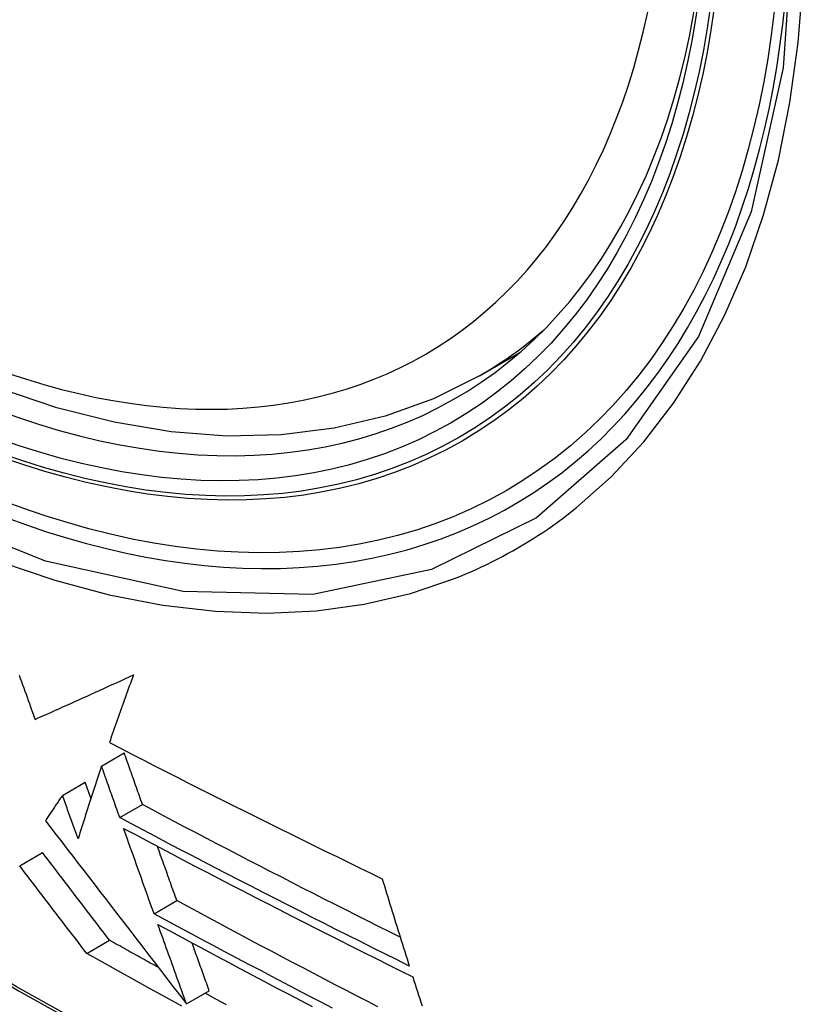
# Model space of a CAD drawing. Header units: inches. Extents: x 581 to 683, y 228 to 312.
# Tile 20 of 104: x 581.779 to 581.985, y 297.967 to 298.222. Entities that reach past the tile are written whole.
import ezdxf

# ---------------------------------------------------------------- set-up
doc = ezdxf.new("R2010")
doc.units = ezdxf.units.IN
doc.header["$MEASUREMENT"] = 0
doc.layers.add('Visible Edges(ANSI)', color=7, linetype='Continuous', lineweight=25)
doc.layers.add('Visible Tangent Edges(ANSI)', color=7, linetype='Continuous', lineweight=25)

msp = doc.modelspace()

# ---------------------------------------------------------------- linework, layer by layer
at = {"layer": 'Visible Edges(ANSI)'}
for p, q in [((581.8981, 298.13007), (581.90841, 298.13601)), ((581.80028, 298.02901), (581.80616, 298.0324)), ((581.79017, 298.02142), (581.79606, 298.02481)), ((581.79755, 298.02069), (581.79606, 298.02481)), ((581.80501, 298.01564), (581.8109, 298.01903)), ((581.77911, 298.00319), (581.78501, 298.00658)), ((581.81389, 297.99075), (581.81978, 297.99415)), ((581.79646, 297.98049), (581.80236, 297.98388)), ((581.82227, 297.9674), (581.82816, 297.97079)), ((581.82227, 297.9674), (581.82227, 297.9674))]:
    msp.add_line(p, q, dxfattribs=at)
at = {"layer": 'Visible Edges(ANSI)', "flags": 128}
for points in [[(581.8981, 298.13007), (581.88622, 298.12414), (581.87366, 298.11961), (581.86049, 298.11648), (581.84682, 298.11477), (581.83273, 298.11447), (581.8183, 298.11557), (581.8036, 298.11802), (581.78868, 298.1218), (581.77363, 298.12688), (581.75848, 298.13322), (581.74332, 298.14078), (581.72818, 298.14951), (581.71314, 298.15938), (581.69825, 298.17034), (581.68358, 298.18234), (581.66918, 298.19531), (581.65512, 298.2092), (581.64145, 298.22395)], [(581.77898, 298.05252), (581.77927, 298.05171), (581.77957, 298.05089), (581.77986, 298.05007), (581.78015, 298.04925), (581.78045, 298.04843), (581.78074, 298.04762), (581.78103, 298.0468), (581.78132, 298.04598), (581.78162, 298.04517), (581.78191, 298.04435), (581.7822, 298.04353), (581.78249, 298.04272), (581.78279, 298.04191), (581.78308, 298.04109)], [(581.78308, 298.04109), (581.78409, 298.04154), (581.7851, 298.042), (581.78612, 298.04245), (581.78715, 298.04291), (581.78817, 298.04337), (581.78921, 298.04384), (581.79024, 298.0443), (581.79128, 298.04477), (581.79233, 298.04524), (581.79338, 298.04571), (581.79443, 298.04619), (581.79549, 298.04666), (581.79656, 298.04714), (581.79762, 298.04763), (581.7987, 298.04811), (581.79977, 298.0486), (581.80086, 298.04909), (581.80194, 298.04959), (581.80304, 298.05008), (581.80413, 298.05058), (581.80524, 298.05108), (581.80634, 298.05159), (581.80746, 298.05209), (581.80857, 298.05261)], [(581.80857, 298.05261), (581.8083, 298.05187), (581.80802, 298.05113), (581.80775, 298.05039), (581.80748, 298.04965), (581.80721, 298.04891), (581.80694, 298.04818), (581.80667, 298.04744), (581.8064, 298.04671), (581.80614, 298.04597), (581.80587, 298.04524), (581.80561, 298.04451), (581.80535, 298.04378), (581.80509, 298.04305), (581.80483, 298.04232), (581.80458, 298.04159), (581.80432, 298.04087), (581.80407, 298.04014), (581.80382, 298.03942), (581.80357, 298.0387), (581.80332, 298.03798), (581.80307, 298.03726), (581.80282, 298.03654), (581.80257, 298.03582), (581.80233, 298.03511)], [(581.80233, 298.03511), (581.80523, 298.0336), (581.80814, 298.03209), (581.81106, 298.03059), (581.81398, 298.02909), (581.81691, 298.02759), (581.81985, 298.0261), (581.82278, 298.02461), (581.82572, 298.02312), (581.82867, 298.02164), (581.83162, 298.02016), (581.83457, 298.01868), (581.83752, 298.01721), (581.84047, 298.01574), (581.84343, 298.01427), (581.84638, 298.01281), (581.84934, 298.01135), (581.85229, 298.0099), (581.85525, 298.00845), (581.8582, 298.007), (581.86115, 298.00556), (581.8641, 298.00413), (581.86705, 298.00269), (581.86999, 298.00127), (581.87293, 297.99984)], [(581.8109, 298.01903), (581.8107, 298.01959), (581.8105, 298.02014), (581.81031, 298.0207), (581.81011, 298.02126), (581.80991, 298.02181), (581.80971, 298.02237), (581.80952, 298.02293), (581.80932, 298.02348), (581.80912, 298.02404), (581.80892, 298.0246), (581.80873, 298.02516), (581.80853, 298.02571), (581.80833, 298.02627), (581.80813, 298.02683), (581.80794, 298.02739), (581.80774, 298.02794), (581.80754, 298.0285), (581.80734, 298.02906), (581.80715, 298.02962), (581.80695, 298.03017), (581.80675, 298.03073), (581.80656, 298.03129), (581.80636, 298.03184), (581.80616, 298.0324)], [(581.80028, 298.02901), (581.80001, 298.02822), (581.79975, 298.02743), (581.79949, 298.02664), (581.79923, 298.02585), (581.79897, 298.02506), (581.79871, 298.02427), (581.79846, 298.02348), (581.7982, 298.02269), (581.79794, 298.0219), (581.79769, 298.02111), (581.79744, 298.02032), (581.79718, 298.01954), (581.79693, 298.01875), (581.79668, 298.01796), (581.79643, 298.01718), (581.79618, 298.0164), (581.79593, 298.01562), (581.79569, 298.01484), (581.79544, 298.01406), (581.7952, 298.01328), (581.79495, 298.0125), (581.79471, 298.01173), (581.79447, 298.01096), (581.79423, 298.01019)], [(581.80501, 298.01564), (581.80482, 298.0162), (581.80462, 298.01675), (581.80442, 298.01731), (581.80422, 298.01787), (581.80403, 298.01842), (581.80383, 298.01898), (581.80363, 298.01954), (581.80343, 298.02009), (581.80324, 298.02065), (581.80304, 298.02121), (581.80284, 298.02177), (581.80264, 298.02232), (581.80245, 298.02288), (581.80225, 298.02344), (581.80205, 298.024), (581.80185, 298.02455), (581.80166, 298.02511), (581.80146, 298.02567), (581.80126, 298.02623), (581.80106, 298.02678), (581.80087, 298.02734), (581.80067, 298.0279), (581.80047, 298.02846), (581.80028, 298.02901)], [(581.79017, 298.02142), (581.78998, 298.02115), (581.7898, 298.02087), (581.78961, 298.0206), (581.78943, 298.02032), (581.78924, 298.02005), (581.78906, 298.01977), (581.78887, 298.0195), (581.78869, 298.01922), (581.7885, 298.01895), (581.78832, 298.01868), (581.78813, 298.0184), (581.78795, 298.01813), (581.78777, 298.01785), (581.78758, 298.01758), (581.7874, 298.01731), (581.78721, 298.01703), (581.78703, 298.01676), (581.78685, 298.01649), (581.78667, 298.01622), (581.78648, 298.01594), (581.7863, 298.01567), (581.78612, 298.0154), (581.78594, 298.01513), (581.78575, 298.01485)], [(581.79423, 298.01019), (581.79406, 298.01066), (581.79389, 298.01112), (581.79372, 298.01159), (581.79355, 298.01206), (581.79338, 298.01253), (581.79321, 298.01299), (581.79304, 298.01346), (581.79287, 298.01393), (581.79271, 298.0144), (581.79254, 298.01487), (581.79237, 298.01533), (581.7922, 298.0158), (581.79203, 298.01627), (581.79186, 298.01674), (581.79169, 298.01721), (581.79152, 298.01768), (581.79135, 298.01814), (581.79118, 298.01861), (581.79101, 298.01908), (581.79085, 298.01955), (581.79068, 298.02002), (581.79051, 298.02048), (581.79034, 298.02095), (581.79017, 298.02142)], [(581.87761, 297.98467), (581.87479, 297.98607), (581.87198, 297.98748), (581.86917, 297.9889), (581.86636, 297.99031), (581.86355, 297.99173), (581.86074, 297.99315), (581.85794, 297.99457), (581.85514, 297.99599), (581.85234, 297.99742), (581.84955, 297.99885), (581.84676, 298.00028), (581.84397, 298.00171), (581.84119, 298.00314), (581.83841, 298.00458), (581.83564, 298.00601), (581.83287, 298.00745), (581.83011, 298.00889), (581.82735, 298.01033), (581.8246, 298.01178), (581.82185, 298.01322), (581.8191, 298.01467), (581.81636, 298.01612), (581.81363, 298.01758), (581.8109, 298.01903)], [(581.78575, 298.01485), (581.78716, 298.01302), (581.78858, 298.01118), (581.78999, 298.00935), (581.79141, 298.0075), (581.79283, 298.00565), (581.79426, 298.00379), (581.7957, 298.00192), (581.79714, 298.00005), (581.7986, 297.99816), (581.80006, 297.99625), (581.80154, 297.99433), (581.80303, 297.9924), (581.80453, 297.99045), (581.80605, 297.98848), (581.80758, 297.98649), (581.80913, 297.98447), (581.8107, 297.98244), (581.81229, 297.98037), (581.81389, 297.97829), (581.81552, 297.97617), (581.81717, 297.97403), (581.81885, 297.97185), (581.82055, 297.96964), (581.82227, 297.9674)], [(581.87995, 297.97722), (581.87678, 297.9788), (581.87361, 297.98037), (581.87045, 297.98195), (581.86729, 297.98353), (581.86413, 297.98512), (581.86097, 297.9867), (581.85782, 297.98829), (581.85467, 297.98988), (581.85152, 297.99148), (581.84838, 297.99307), (581.84525, 297.99467), (581.84212, 297.99627), (581.83899, 297.99787), (581.83588, 297.99947), (581.83276, 298.00108), (581.82966, 298.00268), (581.82656, 298.00429), (581.82347, 298.00591), (581.82038, 298.00752), (581.8173, 298.00914), (581.81422, 298.01076), (581.81115, 298.01238), (581.80808, 298.01401), (581.80501, 298.01564)], [(581.806, 298.01287), (581.80906, 298.01124), (581.81212, 298.00961), (581.81519, 298.00799), (581.81827, 298.00636), (581.82135, 298.00474), (581.82444, 298.00312), (581.82754, 298.00151), (581.83064, 297.99989), (581.83375, 297.99828), (581.83686, 297.99667), (581.83998, 297.99506), (581.8431, 297.99346), (581.84623, 297.99186), (581.84936, 297.99026), (581.85249, 297.98866), (581.85563, 297.98706), (581.85878, 297.98547), (581.86192, 297.98388), (581.86507, 297.9823), (581.86822, 297.98071), (581.87138, 297.97913), (581.87453, 297.97755), (581.87769, 297.97598), (581.88084, 297.9744)], [(581.81389, 297.99075), (581.81356, 297.99167), (581.81323, 297.99259), (581.8129, 297.99351), (581.81257, 297.99443), (581.81225, 297.99535), (581.81192, 297.99627), (581.81159, 297.99719), (581.81126, 297.99811), (581.81093, 297.99904), (581.8106, 297.99996), (581.81027, 298.00088), (581.80994, 298.0018), (581.80961, 298.00273), (581.80928, 298.00365), (581.80895, 298.00457), (581.80862, 298.0055), (581.80829, 298.00642), (581.80797, 298.00734), (581.80764, 298.00826), (581.80731, 298.00919), (581.80698, 298.01011), (581.80665, 298.01103), (581.80632, 298.01195), (581.806, 298.01287)], [(581.80236, 297.98388), (581.80164, 297.98482), (581.80093, 297.98575), (581.80021, 297.98669), (581.79949, 297.98763), (581.79877, 297.98857), (581.79805, 297.98951), (581.79733, 297.99045), (581.79661, 297.9914), (581.79589, 297.99234), (581.79516, 297.99329), (581.79444, 297.99424), (581.79371, 297.99518), (581.79299, 297.99613), (581.79226, 297.99708), (581.79153, 297.99803), (581.79081, 297.99898), (581.79008, 297.99994), (581.78936, 298.00089), (581.78863, 298.00184), (581.7879, 298.00279), (581.78718, 298.00374), (581.78645, 298.00469), (581.78573, 298.00564), (581.78501, 298.00658)], [(581.81978, 297.99415), (581.81957, 297.99473), (581.81936, 297.99531), (581.81915, 297.9959), (581.81894, 297.99648), (581.81873, 297.99707), (581.81852, 297.99765), (581.81831, 297.99824), (581.8181, 297.99883), (581.81789, 297.99941), (581.81768, 298), (581.81747, 298.00059), (581.81726, 298.00117), (581.81706, 298.00176), (581.81685, 298.00235), (581.81664, 298.00293), (581.81643, 298.00352), (581.81622, 298.00411), (581.81601, 298.0047), (581.8158, 298.00528), (581.81559, 298.00587), (581.81538, 298.00646), (581.81517, 298.00705), (581.81496, 298.00763), (581.81475, 298.00822)], [(581.79646, 297.98049), (581.79574, 297.98142), (581.79503, 297.98236), (581.79431, 297.98329), (581.7936, 297.98423), (581.79288, 297.98517), (581.79216, 297.98611), (581.79143, 297.98705), (581.79071, 297.988), (581.78999, 297.98894), (581.78926, 297.98989), (581.78854, 297.99084), (581.78781, 297.99179), (581.78709, 297.99274), (581.78636, 297.99369), (581.78564, 297.99464), (581.78491, 297.99559), (581.78418, 297.99654), (581.78346, 297.99749), (581.78273, 297.99844), (581.78201, 297.99939), (581.78128, 298.00034), (581.78056, 298.00129), (581.77983, 298.00224), (581.77911, 298.00319)], [(581.87293, 297.99984), (581.87321, 297.9989), (581.8735, 297.99795), (581.87379, 297.99701), (581.87408, 297.99606), (581.87437, 297.99512), (581.87466, 297.99417), (581.87495, 297.99323), (581.87524, 297.99228), (581.87554, 297.99134), (581.87583, 297.99039), (581.87612, 297.98945), (581.87641, 297.98851), (581.87671, 297.98756), (581.877, 297.98662), (581.87729, 297.98568), (581.87759, 297.98474), (581.87788, 297.98379), (581.87818, 297.98285), (581.87847, 297.98191), (581.87877, 297.98098), (581.87906, 297.98004), (581.87936, 297.9791), (581.87965, 297.97816), (581.87995, 297.97722)], [(581.87177, 297.96666), (581.869, 297.96809), (581.86624, 297.96952), (581.86349, 297.97096), (581.86073, 297.97239), (581.85798, 297.97383), (581.85523, 297.97527), (581.85248, 297.97671), (581.84973, 297.97815), (581.84699, 297.9796), (581.84425, 297.98104), (581.84152, 297.98249), (581.83879, 297.98394), (581.83606, 297.9854), (581.83334, 297.98685), (581.83062, 297.98831), (581.8279, 297.98976), (581.82519, 297.99122), (581.82248, 297.99268), (581.81978, 297.99415)], [(581.86005, 297.96631), (581.85695, 297.96792), (581.85385, 297.96954), (581.85075, 297.97115), (581.84766, 297.97277), (581.84457, 297.9744), (581.84148, 297.97602), (581.8384, 297.97765), (581.83532, 297.97928), (581.83224, 297.98091), (581.82917, 297.98255), (581.8261, 297.98418), (581.82304, 297.98582), (581.81999, 297.98746), (581.81694, 297.98911), (581.81389, 297.99075)], [(581.81489, 297.98797), (581.81793, 297.98632), (581.82098, 297.98468), (581.82403, 297.98304), (581.82708, 297.9814), (581.83014, 297.97976), (581.83321, 297.97812), (581.83628, 297.97649), (581.83935, 297.97486), (581.84243, 297.97323), (581.84552, 297.9716), (581.84861, 297.96998), (581.8517, 297.96836), (581.85479, 297.96674)], [(581.82227, 297.9674), (581.82197, 297.96826), (581.82166, 297.96911), (581.82135, 297.96997), (581.82104, 297.97082), (581.82074, 297.97168), (581.82043, 297.97253), (581.82012, 297.97339), (581.81981, 297.97425), (581.8195, 297.9751), (581.8192, 297.97596), (581.81889, 297.97682), (581.81858, 297.97768), (581.81827, 297.97854), (581.81796, 297.97939), (581.81765, 297.98025), (581.81735, 297.98111), (581.81704, 297.98197), (581.81673, 297.98282), (581.81642, 297.98368), (581.81612, 297.98454), (581.81581, 297.9854), (581.8155, 297.98625), (581.81519, 297.98711), (581.81489, 297.98797)], [(581.81502, 297.97682), (581.8145, 297.97711), (581.81397, 297.9774), (581.81344, 297.9777), (581.81291, 297.97799), (581.81238, 297.97828), (581.81185, 297.97858), (581.81132, 297.97887), (581.8108, 297.97917), (581.81027, 297.97946), (581.80974, 297.97976), (581.80921, 297.98005), (581.80868, 297.98034), (581.80815, 297.98064), (581.80763, 297.98093), (581.8071, 297.98123), (581.80657, 297.98152), (581.80604, 297.98182), (581.80552, 297.98211), (581.80499, 297.98241), (581.80446, 297.9827), (581.80394, 297.983), (581.80341, 297.98329), (581.80288, 297.98359), (581.80236, 297.98388)], [(581.82816, 297.97079), (581.82798, 297.97131), (581.82779, 297.97183), (581.82761, 297.97234), (581.82742, 297.97286), (581.82724, 297.97337), (581.82705, 297.97389), (581.82686, 297.97441), (581.82668, 297.97493), (581.82649, 297.97544), (581.82631, 297.97596), (581.82612, 297.97648), (581.82593, 297.97699), (581.82575, 297.97751), (581.82556, 297.97803), (581.82538, 297.97855), (581.82519, 297.97907), (581.825, 297.97958), (581.82482, 297.9801), (581.82463, 297.98062), (581.82444, 297.98114), (581.82426, 297.98166), (581.82407, 297.98217), (581.82389, 297.98269), (581.8237, 297.98321)], [(581.82111, 297.96682), (581.81699, 297.96908), (581.81287, 297.97135), (581.80876, 297.97363), (581.80465, 297.97591), (581.80055, 297.9782), (581.79646, 297.98049)], [(581.88084, 297.9744), (581.88114, 297.97346), (581.88144, 297.97253), (581.88174, 297.97159), (581.88204, 297.97065), (581.88234, 297.96971), (581.88264, 297.96877), (581.88294, 297.96783), (581.88324, 297.96689)], [(581.8326, 297.96714), (581.82984, 297.96865), (581.82708, 297.97017)]]:
    msp.add_lwpolyline(points, dxfattribs=at)
at = {"layer": 'Visible Edges(ANSI)'}
msp.add_ellipse((581.73112, 298.39509), major_axis=(0.15963, -0.2772), ratio=0.578093, dxfattribs=at)
msp.add_ellipse((581.7346, 298.3971), major_axis=(0.15718, -0.27294), ratio=0.578093, start_param=2.362013, end_param=7.062765, dxfattribs=at)
at = {"layer": 'Visible Tangent Edges(ANSI)', "flags": 128}
for points in [[(581.97956, 298.25116), (581.97675, 298.20978), (581.96844, 298.17254), (581.95476, 298.14022), (581.93609, 298.1136), (581.91289, 298.09332), (581.88569, 298.07988), (581.855, 298.07345), (581.82142, 298.07419), (581.78581, 298.08208), (581.74893, 298.09694), (581.71159, 298.11848), (581.67475, 298.14612), (581.63907, 298.17937), (581.60544, 298.21743), (581.57467, 298.25934)], [(581.92314, 298.09585), (581.93222, 298.1039), (581.94063, 298.11294), (581.94835, 298.12294), (581.95533, 298.13386), (581.96157, 298.14566), (581.96702, 298.1583), (581.97166, 298.17174), (581.97547, 298.18593), (581.97845, 298.20082), (581.98058, 298.21636), (581.98187, 298.23251)], [(581.59141, 298.23033), (581.60388, 298.21429), (581.61679, 298.19884), (581.6301, 298.18403), (581.64376, 298.16991), (581.65771, 298.15655), (581.67189, 298.14401), (581.68625, 298.13233), (581.70075, 298.12154), (581.71535, 298.11166), (581.73001, 298.10272), (581.7447, 298.09476), (581.75933, 298.08783), (581.77383, 298.08194), (581.78817, 298.07711), (581.8023, 298.07335), (581.81618, 298.07067), (581.82978, 298.06908), (581.84303, 298.06859), (581.8559, 298.06921), (581.8683, 298.07091), (581.88022, 298.0737), (581.89162, 298.07756)], [(581.99644, 297.87844), (581.97268, 297.88542), (581.94876, 297.89326), (581.9247, 297.90196), (581.90053, 297.9115), (581.87623, 297.9219), (581.85185, 297.93314), (581.82741, 297.94521), (581.80293, 297.95809), (581.77845, 297.97177), (581.75395, 297.98626), (581.72945, 298.00155), (581.70494, 298.01764), (581.68046, 298.03452), (581.65603, 298.05217), (581.63169, 298.07056), (581.60747, 298.08968), (581.5834, 298.10951), (581.5595, 298.13), (581.53581, 298.15115), (581.51234, 298.17291), (581.48913, 298.19527)], [(581.48895, 298.19447), (581.51223, 298.17209), (581.53576, 298.1503), (581.55952, 298.12914), (581.58348, 298.10863), (581.60761, 298.08879), (581.63189, 298.06966), (581.65628, 298.05125), (581.68076, 298.03358), (581.7053, 298.01668), (581.72986, 298.00057), (581.75442, 297.98525), (581.77898, 297.97074), (581.80353, 297.95701), (581.82807, 297.94409), (581.85258, 297.93197), (581.87704, 297.92068), (581.90142, 297.91021), (581.92568, 297.9006), (581.94982, 297.89183), (581.97384, 297.88392), (581.9977, 297.87686)], [(581.89162, 298.07756), (581.89303, 298.07813), (581.89444, 298.07871), (581.89584, 298.07931), (581.89723, 298.07993), (581.89862, 298.08057), (581.89999, 298.08122), (581.90135, 298.08189), (581.90271, 298.08258), (581.90406, 298.08329), (581.9054, 298.08401), (581.90672, 298.08474), (581.90804, 298.0855), (581.90936, 298.08627), (581.91066, 298.08706), (581.91195, 298.08786), (581.91323, 298.08869), (581.9145, 298.08952), (581.91577, 298.09038), (581.91702, 298.09125), (581.91827, 298.09214), (581.9195, 298.09304), (581.92073, 298.09396), (581.92194, 298.0949), (581.92314, 298.09585)]]:
    msp.add_lwpolyline(points, dxfattribs=at)
at = {"layer": 'Visible Tangent Edges(ANSI)'}
for centre, major_axis, start_param, end_param in [((581.73361, 298.39652), (-0.17285, 0.30015), 5.049711, 10.658253), ((581.73356, 298.39649), (0.1503, -0.261), 4.099688, 6.899754), ((581.74191, 298.4013), (0.15619, -0.27123), 0, 0.112305)]:
    msp.add_ellipse(centre, major_axis=major_axis, ratio=0.578093, start_param=start_param, end_param=end_param, dxfattribs=at)
for centre, major_axis in [((581.7342, 298.39686), (-0.17078, 0.29656)), ((581.73123, 298.39515), (0.16238, -0.28198)), ((581.73112, 298.39509), (-0.16178, 0.28094))]:
    msp.add_ellipse(centre, major_axis=major_axis, ratio=0.578093, dxfattribs=at)

doc.saveas('drawing.dxf')
